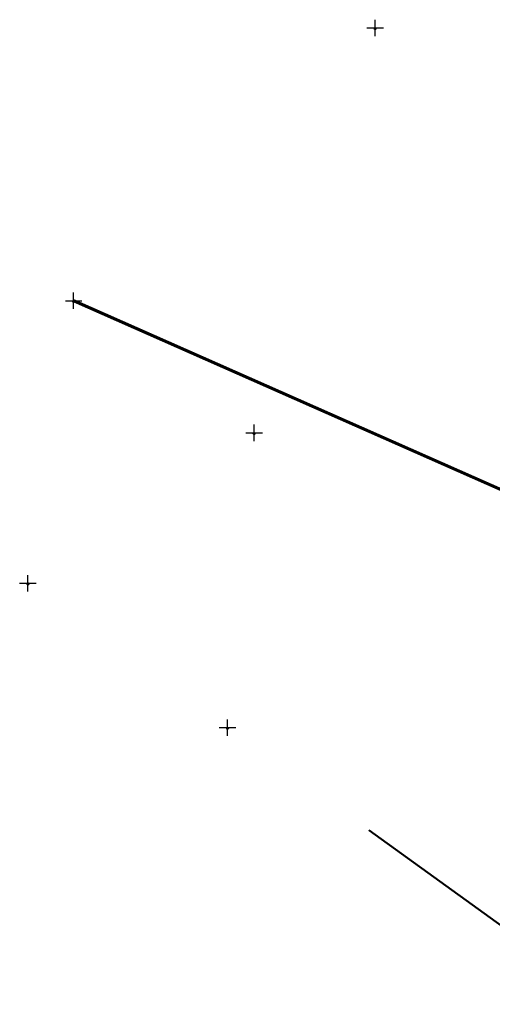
# Model space of a CAD drawing. Header units: metres. Extents: x 93583 to 94019, y 1247145 to 1247423.
# Tile 252 of 256: x 93583 to 93641, y 1247269 to 1247388. Entities that reach past the tile are written whole.
import ezdxf

# ---------------------------------------------------------------- set-up
doc = ezdxf.new("R2010")
doc.units = ezdxf.units.M
doc.header["$PDMODE"] = 2
doc.header["$PDSIZE"] = 1
for name, color, linetype in [('BKK_høyspent_luft', 10, 'Continuous'), ('Master', 7, 'Continuous'), ('Telenor_luft', 50, 'Continuous')]:
    doc.layers.add(name, color=color, linetype=linetype)

msp = doc.modelspace()

# ---------------------------------------------------------------- linework, layer by layer
at = {"layer": 'BKK_høyspent_luft'}
msp.add_polyline3d([(93589.95, 1247354.16, 42.26), (93681.81, 1247313.56, 31.39), (93843.43, 1247327.77, 10.96), (93986.48, 1247305.98, 31.46), (93997.32, 1247252.45, 40.5), (94018.27, 1247145.63, 34.5)], dxfattribs=at)
at = {"layer": 'Master'}
for p in [(93626.66, 1247387.35, 40.23), (93589.95, 1247354.16, 42.26), (93611.93, 1247338.09, 27.19), (93584.39, 1247319.79, 29.83), (93608.69, 1247302.23, 21.94)]:
    msp.add_point(p, dxfattribs=at)
at = {"layer": 'Telenor_luft'}
msp.add_polyline3d([(93625.93, 1247289.73, 8), (93647.79, 1247273.95, 19.31)], dxfattribs=at)

# ---------------------------------------------------------------- meshes
at = {"layer": 'BKK_høyspent_luft'}
mesh = msp.add_polyface(dxfattribs=at)
corners = [(93589.94, 1247354.15, 42.26), (93589.93, 1247354.13, 42.25), (93589.94, 1247354.14, 42.26), (93589.9, 1247354.08, 42.15), (93589.98, 1247354.26, 42.17), (93589.97, 1247354.25, 42.11), (93589.98, 1247354.24, 42.23), (93589.97, 1247354.21, 42.25), (93589.93, 1247354.18, 42.06), (93589.94, 1247354.2, 42.07), (93589.94, 1247354.19, 42.06), (93589.95, 1247354.21, 42.07), (93589.96, 1247354.23, 42.09), (93589.95, 1247354.22, 42.08), (93589.92, 1247354.16, 42.06), (93589.96, 1247354.18, 42.26), (93589.96, 1247354.2, 42.25), (93589.95, 1247354.17, 42.26), (93589.93, 1247354.17, 42.06), (93589.92, 1247354.11, 42.24), (93589.95, 1247354.16, 42.26), (93589.91, 1247354.14, 42.07), (93589.92, 1247354.15, 42.07), (93589.9, 1247354.08, 42.19), (93589.91, 1247354.12, 42.08), (93589.93, 1247354.12, 42.25), (93589.9, 1247354.09, 42.11), (93589.9, 1247354.11, 42.09), (93589.91, 1247354.12, 42.08), (93589.91, 1247354.09, 42.21), (93589.92, 1247354.1, 42.23), (93589.91, 1247354.09, 42.22), (93589.9, 1247354.1, 42.1), (93589.9, 1247354.08, 42.2), (93589.9, 1247354.08, 42.14), (93589.9, 1247354.09, 42.12), (93589.9, 1247354.08, 42.17), (93589.9, 1247354.08, 42.16)]
mesh.append_faces([[corners[k] for k in face] for face in [(0, 1, 2), (3, 4, 5), (4, 3, 6), (6, 3, 7), (8, 9, 10), (11, 12, 13), (9, 12, 11), (9, 14, 12), (14, 9, 8), (12, 14, 5), (7, 15, 16), (3, 5, 14), (7, 17, 15), (14, 8, 18), (7, 19, 17), (17, 0, 20), (17, 1, 0), (17, 19, 1), (21, 14, 22), (7, 3, 23), (24, 14, 21), (1, 19, 25), (26, 14, 24), (27, 24, 28), (24, 27, 26), (29, 30, 19), (30, 29, 31), (26, 27, 32), (7, 23, 19), (3, 14, 26), (19, 23, 29), (29, 23, 33), (34, 26, 35), (3, 26, 34), (3, 36, 23), (3, 37, 36)]])
mesh = msp.add_polyface(dxfattribs=at)
corners = [(93589.9, 1247354.08, 42.16), (93681.78, 1247313.46, 31.3), (93589.9, 1247354.08, 42.17), (93681.79, 1247313.46, 31.32), (93589.9, 1247354.08, 42.19), (93681.79, 1247313.47, 31.33), (93589.9, 1247354.08, 42.2), (93681.79, 1247313.47, 31.34), (93589.91, 1247354.09, 42.21), (93681.79, 1247313.48, 31.35), (93589.91, 1247354.09, 42.22), (93681.8, 1247313.49, 31.36), (93589.92, 1247354.1, 42.23), (93681.8, 1247313.5, 31.37), (93589.92, 1247354.11, 42.24), (93681.8, 1247313.51, 31.38), (93589.93, 1247354.12, 42.25), (93681.8, 1247313.52, 31.38), (93589.93, 1247354.13, 42.25), (93681.81, 1247313.53, 31.39), (93589.94, 1247354.14, 42.26), (93589.95, 1247354.21, 42.07), (93681.79, 1247313.6, 31.2), (93589.94, 1247354.2, 42.07), (93681.79, 1247313.59, 31.19), (93589.94, 1247354.19, 42.06), (93681.79, 1247313.57, 31.19), (93589.93, 1247354.18, 42.06), (93681.79, 1247313.56, 31.19), (93589.93, 1247354.17, 42.06), (93681.79, 1247313.55, 31.19), (93589.92, 1247354.16, 42.06), (93681.78, 1247313.54, 31.2), (93589.92, 1247354.15, 42.07), (93681.78, 1247313.52, 31.2), (93589.91, 1247354.14, 42.07), (93681.78, 1247313.51, 31.21), (93589.91, 1247354.12, 42.08), (93681.78, 1247313.5, 31.21), (93589.91, 1247354.12, 42.08), (93681.78, 1247313.49, 31.22), (93589.9, 1247354.11, 42.09), (93681.78, 1247313.48, 31.23), (93589.9, 1247354.1, 42.1), (93681.78, 1247313.48, 31.24), (93589.9, 1247354.09, 42.11), (93681.78, 1247313.47, 31.25), (93589.9, 1247354.09, 42.12), (93681.78, 1247313.47, 31.27), (93589.9, 1247354.08, 42.14), (93681.78, 1247313.46, 31.28), (93589.9, 1247354.08, 42.15), (93681.78, 1247313.46, 31.29), (93589.9, 1247354.08, 42.16), (93589.98, 1247354.26, 42.14), (93589.98, 1247354.26, 42.17), (93589.98, 1247354.26, 42.15), (93589.97, 1247354.26, 42.13), (93589.98, 1247354.25, 42.19), (93589.98, 1247354.26, 42.18), (93589.97, 1247354.25, 42.12), (93589.98, 1247354.25, 42.2), (93589.97, 1247354.25, 42.11), (93589.98, 1247354.24, 42.23), (93589.98, 1247354.24, 42.21), (93589.96, 1247354.23, 42.09), (93589.96, 1247354.24, 42.1), (93589.97, 1247354.21, 42.25), (93589.97, 1247354.23, 42.23), (93589.97, 1247354.22, 42.24)]
mesh.append_faces([[corners[k] for k in face] for face in [(0, 1, 2), (2, 3, 4), (4, 5, 6), (6, 7, 8), (8, 9, 10), (10, 11, 12), (12, 13, 14), (14, 15, 16), (16, 17, 18), (18, 19, 20), (21, 22, 23), (23, 24, 25), (25, 26, 27), (27, 28, 29), (29, 30, 31), (31, 32, 33), (33, 34, 35), (35, 36, 37), (37, 38, 39), (39, 40, 41), (41, 42, 43), (43, 44, 45), (45, 46, 47), (47, 48, 49), (49, 50, 51), (51, 52, 53), (54, 55, 56), (57, 55, 54), (55, 58, 59), (60, 55, 57), (55, 61, 58), (62, 55, 60), (55, 63, 61), (61, 63, 64), (65, 62, 66), (67, 68, 63), (68, 67, 69)]])
mesh = msp.add_polyface(dxfattribs=at)
corners = [(93589.9, 1247354.08, 42.16), (93681.78, 1247313.46, 31.29), (93681.78, 1247313.46, 31.3), (93589.9, 1247354.08, 42.17), (93681.79, 1247313.46, 31.32), (93589.9, 1247354.08, 42.19), (93681.79, 1247313.47, 31.33), (93589.94, 1247354.14, 42.26), (93681.81, 1247313.55, 31.39), (93589.94, 1247354.15, 42.26), (93681.81, 1247313.56, 31.39), (93589.95, 1247354.16, 42.26), (93681.81, 1247313.57, 31.39), (93589.95, 1247354.17, 42.26), (93681.82, 1247313.58, 31.39), (93589.96, 1247354.18, 42.26), (93681.82, 1247313.6, 31.38), (93589.96, 1247354.2, 42.25), (93681.82, 1247313.61, 31.38), (93589.97, 1247354.21, 42.25), (93681.82, 1247313.62, 31.37), (93589.97, 1247354.22, 42.24), (93681.82, 1247313.63, 31.36), (93589.97, 1247354.23, 42.23), (93681.82, 1247313.64, 31.36), (93589.98, 1247354.24, 42.23), (93681.82, 1247313.65, 31.34), (93589.98, 1247354.24, 42.21), (93681.82, 1247313.65, 31.33), (93589.98, 1247354.25, 42.2), (93681.82, 1247313.66, 31.32), (93589.98, 1247354.25, 42.19), (93681.82, 1247313.66, 31.31), (93589.98, 1247354.26, 42.18), (93681.82, 1247313.66, 31.3), (93589.98, 1247354.26, 42.17), (93681.82, 1247313.67, 31.28), (93589.98, 1247354.26, 42.15), (93681.81, 1247313.66, 31.27), (93589.98, 1247354.26, 42.14), (93681.81, 1247313.66, 31.26), (93589.97, 1247354.26, 42.13), (93681.81, 1247313.66, 31.25), (93589.97, 1247354.25, 42.12), (93681.81, 1247313.65, 31.24), (93589.97, 1247354.25, 42.11), (93681.8, 1247313.64, 31.23), (93589.96, 1247354.24, 42.1), (93681.8, 1247313.63, 31.22), (93589.96, 1247354.23, 42.09), (93681.8, 1247313.62, 31.21), (93589.95, 1247354.22, 42.08), (93681.8, 1247313.61, 31.2), (93589.95, 1247354.21, 42.07), (93589.92, 1247354.15, 42.07), (93681.78, 1247313.54, 31.2), (93681.78, 1247313.52, 31.2), (93589.91, 1247354.14, 42.07), (93681.78, 1247313.51, 31.21), (93589.91, 1247354.12, 42.08), (93681.78, 1247313.5, 31.21), (93589.91, 1247354.12, 42.08), (93681.78, 1247313.49, 31.22), (93589.9, 1247354.11, 42.09), (93681.78, 1247313.48, 31.23), (93589.9, 1247354.1, 42.1), (93681.78, 1247313.48, 31.24), (93589.9, 1247354.09, 42.11), (93681.78, 1247313.47, 31.25), (93589.9, 1247354.09, 42.12), (93681.78, 1247313.47, 31.27), (93589.9, 1247354.08, 42.14), (93681.78, 1247313.46, 31.28), (93589.9, 1247354.08, 42.15), (93681.78, 1247313.46, 31.29)]
mesh.append_faces([[corners[k] for k in face] for face in [(0, 1, 2), (3, 2, 4), (5, 4, 6), (7, 8, 9), (9, 10, 11), (11, 12, 13), (13, 14, 15), (15, 16, 17), (17, 18, 19), (19, 20, 21), (21, 22, 23), (23, 24, 25), (25, 26, 27), (27, 28, 29), (29, 30, 31), (31, 32, 33), (33, 34, 35), (35, 36, 37), (37, 38, 39), (39, 40, 41), (41, 42, 43), (43, 44, 45), (45, 46, 47), (47, 48, 49), (49, 50, 51), (51, 52, 53), (54, 55, 56), (57, 56, 58), (59, 58, 60), (61, 60, 62), (63, 62, 64), (65, 64, 66), (67, 66, 68), (69, 68, 70), (71, 70, 72), (73, 72, 74)]])
mesh = msp.add_polyface(dxfattribs=at)
corners = [(93589.9, 1247354.08, 42.2), (93681.79, 1247313.47, 31.33), (93681.79, 1247313.47, 31.34), (93589.91, 1247354.09, 42.21), (93681.79, 1247313.48, 31.35), (93589.91, 1247354.09, 42.22), (93681.8, 1247313.49, 31.36), (93589.92, 1247354.1, 42.23), (93681.8, 1247313.5, 31.37), (93589.92, 1247354.11, 42.24), (93681.8, 1247313.51, 31.38), (93589.93, 1247354.12, 42.25), (93681.8, 1247313.52, 31.38), (93589.93, 1247354.13, 42.25), (93681.81, 1247313.53, 31.39), (93589.94, 1247354.14, 42.26), (93681.81, 1247313.55, 31.39), (93589.94, 1247354.15, 42.26), (93681.81, 1247313.56, 31.39), (93589.95, 1247354.16, 42.26), (93681.81, 1247313.57, 31.39), (93589.95, 1247354.17, 42.26), (93681.82, 1247313.58, 31.39), (93589.96, 1247354.18, 42.26), (93681.82, 1247313.6, 31.38), (93589.96, 1247354.2, 42.25), (93681.82, 1247313.61, 31.38), (93589.97, 1247354.21, 42.25), (93681.82, 1247313.62, 31.37), (93589.97, 1247354.22, 42.24), (93681.82, 1247313.63, 31.36), (93589.97, 1247354.23, 42.23), (93681.82, 1247313.64, 31.36), (93589.98, 1247354.24, 42.23), (93681.82, 1247313.65, 31.34), (93589.98, 1247354.24, 42.21), (93681.82, 1247313.65, 31.33), (93589.98, 1247354.25, 42.2), (93681.82, 1247313.66, 31.32), (93589.98, 1247354.25, 42.19), (93681.82, 1247313.66, 31.31), (93589.98, 1247354.26, 42.18), (93681.82, 1247313.66, 31.3), (93589.98, 1247354.26, 42.17), (93681.82, 1247313.67, 31.28), (93589.98, 1247354.26, 42.15), (93681.81, 1247313.66, 31.27), (93589.98, 1247354.26, 42.14), (93681.81, 1247313.66, 31.26), (93589.97, 1247354.26, 42.13), (93681.81, 1247313.66, 31.25), (93589.97, 1247354.25, 42.12), (93681.81, 1247313.65, 31.24), (93589.97, 1247354.25, 42.11), (93681.8, 1247313.64, 31.23), (93589.96, 1247354.24, 42.1), (93681.8, 1247313.63, 31.22), (93589.96, 1247354.23, 42.09), (93681.8, 1247313.62, 31.21), (93589.95, 1247354.22, 42.08), (93681.8, 1247313.61, 31.2), (93589.95, 1247354.21, 42.07), (93681.79, 1247313.6, 31.2), (93589.94, 1247354.2, 42.07), (93681.79, 1247313.59, 31.19), (93589.94, 1247354.19, 42.06), (93681.79, 1247313.57, 31.19), (93589.93, 1247354.18, 42.06), (93681.79, 1247313.56, 31.19), (93589.93, 1247354.17, 42.06), (93681.79, 1247313.55, 31.19), (93589.92, 1247354.16, 42.06), (93681.78, 1247313.54, 31.2), (93681.78, 1247313.48, 31.23), (93843.43, 1247327.68, 10.81), (93681.78, 1247313.48, 31.24)]
mesh.append_faces([[corners[k] for k in face] for face in [(0, 1, 2), (3, 2, 4), (5, 4, 6), (7, 6, 8), (9, 8, 10), (11, 10, 12), (13, 12, 14), (15, 14, 16), (17, 16, 18), (19, 18, 20), (21, 20, 22), (23, 22, 24), (25, 24, 26), (27, 26, 28), (29, 28, 30), (31, 30, 32), (33, 32, 34), (35, 34, 36), (37, 36, 38), (39, 38, 40), (41, 40, 42), (43, 42, 44), (45, 44, 46), (47, 46, 48), (49, 48, 50), (51, 50, 52), (53, 52, 54), (55, 54, 56), (57, 56, 58), (59, 58, 60), (61, 60, 62), (63, 62, 64), (65, 64, 66), (67, 66, 68), (69, 68, 70), (71, 70, 72), (73, 74, 75)]])
at = {"layer": 'Master'}
mesh = msp.add_polyface(dxfattribs=at)
corners = [(93626.56, 1247387.25, 40.23), (93626.56, 1247387.27, 40.23), (93626.56, 1247387.28, 40.23), (93626.56, 1247387.29, 40.23), (93626.57, 1247387.3, 40.23), (93626.58, 1247387.31, 40.23), (93626.58, 1247387.32, 40.23), (93626.59, 1247387.33, 40.23), (93626.6, 1247387.34, 40.23), (93626.62, 1247387.35, 40.23), (93626.63, 1247387.35, 40.23), (93626.64, 1247387.35, 40.23), (93626.65, 1247387.35, 40.23), (93626.67, 1247387.35, 40.23), (93626.68, 1247387.35, 40.23), (93626.69, 1247387.35, 40.23), (93626.7, 1247387.34, 40.23), (93626.71, 1247387.34, 40.23), (93626.72, 1247387.33, 40.23), (93626.73, 1247387.32, 40.23), (93626.74, 1247387.31, 40.23), (93626.75, 1247387.3, 40.23), (93626.75, 1247387.29, 40.23), (93626.75, 1247387.27, 40.23), (93626.76, 1247387.26, 40.23), (93626.76, 1247387.25, 40.23), (93626.75, 1247387.24, 40.23), (93626.75, 1247387.22, 40.23), (93626.75, 1247387.21, 40.23), (93626.74, 1247387.2, 40.23), (93626.73, 1247387.19, 40.23), (93626.72, 1247387.18, 40.23), (93626.71, 1247387.17, 40.23), (93626.7, 1247387.17, 40.23), (93626.69, 1247387.16, 40.23), (93626.68, 1247387.16, 40.23), (93626.67, 1247387.15, 40.23), (93626.65, 1247387.15, 40.23), (93626.64, 1247387.16, 40.23), (93626.63, 1247387.16, 40.23), (93626.62, 1247387.16, 40.23), (93626.6, 1247387.17, 40.23), (93626.59, 1247387.18, 40.23), (93626.58, 1247387.18, 40.23), (93626.58, 1247387.19, 40.23), (93626.57, 1247387.21, 40.23), (93626.56, 1247387.22, 40.23), (93626.56, 1247387.23, 40.23), (93626.56, 1247387.24, 40.23), (93626.56, 1247387.25, 40.23), (93626.56, 1247387.25, 33.93), (93626.56, 1247387.27, 33.93), (93626.56, 1247387.28, 33.93), (93626.56, 1247387.29, 33.93), (93626.57, 1247387.3, 33.93), (93626.58, 1247387.31, 33.93), (93626.58, 1247387.32, 33.93), (93626.59, 1247387.33, 33.93), (93626.6, 1247387.34, 33.93), (93626.62, 1247387.35, 33.93), (93626.63, 1247387.35, 33.93), (93626.64, 1247387.35, 33.93), (93626.65, 1247387.35, 33.93), (93626.67, 1247387.35, 33.93), (93626.68, 1247387.35, 33.93), (93626.69, 1247387.35, 33.93), (93626.7, 1247387.34, 33.93), (93626.71, 1247387.34, 33.93), (93626.72, 1247387.33, 33.93), (93626.73, 1247387.32, 33.93), (93626.74, 1247387.31, 33.93), (93626.75, 1247387.3, 33.93), (93626.75, 1247387.29, 33.93), (93626.75, 1247387.27, 33.93), (93626.76, 1247387.26, 33.93), (93626.76, 1247387.25, 33.93), (93626.75, 1247387.24, 33.93), (93626.75, 1247387.22, 33.93), (93626.75, 1247387.21, 33.93), (93626.74, 1247387.2, 33.93), (93626.73, 1247387.19, 33.93), (93626.72, 1247387.18, 33.93), (93626.71, 1247387.17, 33.93), (93626.7, 1247387.17, 33.93), (93626.69, 1247387.16, 33.93), (93626.68, 1247387.16, 33.93), (93626.67, 1247387.15, 33.93), (93626.65, 1247387.15, 33.93), (93626.64, 1247387.16, 33.93), (93626.63, 1247387.16, 33.93), (93626.62, 1247387.16, 33.93), (93626.6, 1247387.17, 33.93), (93626.59, 1247387.18, 33.93), (93626.58, 1247387.18, 33.93), (93626.58, 1247387.19, 33.93), (93626.57, 1247387.21, 33.93), (93626.56, 1247387.22, 33.93), (93626.56, 1247387.23, 33.93), (93626.56, 1247387.24, 33.93), (93626.56, 1247387.25, 33.93)]
mesh.append_faces([[corners[k] for k in face] for face in [(0, 50, 51), (0, 51, 1), (1, 51, 52), (1, 52, 2), (2, 52, 53), (2, 53, 3), (3, 53, 54), (3, 54, 4), (4, 54, 55), (4, 55, 5), (5, 55, 56), (5, 56, 6), (6, 56, 57), (6, 57, 7), (7, 57, 58), (7, 58, 8), (8, 58, 59), (8, 59, 9), (9, 59, 60), (9, 60, 10), (10, 60, 61), (10, 61, 11), (11, 61, 62), (11, 62, 12), (12, 62, 63), (12, 63, 13), (13, 63, 64), (13, 64, 14), (14, 64, 65), (14, 65, 15), (15, 65, 66), (15, 66, 16), (16, 66, 67), (16, 67, 17), (17, 67, 68), (17, 68, 18), (18, 68, 69), (18, 69, 19), (19, 69, 70), (19, 70, 20), (20, 70, 71), (20, 71, 21), (21, 71, 72), (21, 72, 22), (22, 72, 73), (22, 73, 23), (23, 73, 74), (23, 74, 24), (24, 74, 75), (24, 75, 25), (25, 75, 76), (25, 76, 26), (26, 76, 77), (26, 77, 27), (27, 77, 78), (27, 78, 28), (28, 78, 79), (28, 79, 29), (29, 79, 80), (29, 80, 30), (30, 80, 81), (30, 81, 31), (31, 81, 82), (31, 82, 32), (32, 82, 83), (32, 83, 33), (33, 83, 84), (33, 84, 34), (34, 84, 85), (34, 85, 35), (35, 85, 86), (35, 86, 36), (36, 86, 87), (36, 87, 37), (37, 87, 88), (37, 88, 38), (38, 88, 89), (38, 89, 39), (39, 89, 90), (39, 90, 40), (40, 90, 91), (40, 91, 41), (41, 91, 92), (41, 92, 42), (42, 92, 93), (42, 93, 43), (43, 93, 94), (43, 94, 44), (44, 94, 95), (44, 95, 45), (45, 95, 96), (45, 96, 46), (46, 96, 97), (46, 97, 47), (47, 97, 98), (47, 98, 48), (48, 98, 99), (48, 99, 49), (26, 24, 25), (11, 9, 10), (27, 24, 26), (24, 22, 23), (28, 24, 27), (24, 21, 22), (29, 24, 28), (24, 19, 21), (21, 19, 20), (48, 24, 29), (24, 48, 19), (31, 29, 30), (19, 48, 16), (16, 18, 19), (18, 16, 17), (36, 34, 35), (33, 31, 32), (34, 31, 33), (34, 38, 31), (38, 34, 36), (31, 38, 29), (16, 14, 15), (48, 29, 38), (16, 13, 14), (38, 36, 37), (16, 7, 13), (13, 11, 12), (13, 9, 11), (13, 7, 9), (40, 38, 39), (16, 48, 2), (41, 38, 40), (9, 7, 8), (45, 38, 41), (43, 41, 42), (41, 43, 45), (4, 6, 7), (6, 4, 5), (45, 43, 44), (16, 2, 7), (48, 38, 45), (7, 2, 4), (4, 2, 3), (47, 45, 46), (48, 45, 47), (48, 1, 2), (48, 0, 1), (76, 74, 75), (61, 59, 60), (77, 74, 76), (74, 72, 73), (78, 74, 77), (74, 71, 72), (79, 74, 78), (74, 69, 71), (71, 69, 70), (98, 74, 79), (74, 98, 69), (81, 79, 80), (69, 98, 66), (66, 68, 69), (68, 66, 67), (86, 84, 85), (83, 81, 82), (84, 81, 83), (84, 88, 81), (88, 84, 86), (81, 88, 79), (66, 64, 65), (98, 79, 88), (66, 63, 64), (88, 86, 87), (66, 57, 63), (63, 61, 62), (63, 59, 61), (63, 57, 59), (90, 88, 89), (66, 98, 52), (91, 88, 90), (59, 57, 58), (95, 88, 91), (93, 91, 92), (91, 93, 95), (54, 56, 57), (56, 54, 55), (95, 93, 94), (66, 52, 57), (98, 88, 95), (57, 52, 54), (54, 52, 53), (97, 95, 96), (98, 95, 97), (98, 51, 52), (98, 50, 51)]])
mesh = msp.add_polyface(dxfattribs=at)
corners = [(93589.85, 1247354.06, 42.26), (93589.85, 1247354.08, 42.26), (93589.85, 1247354.09, 42.26), (93589.86, 1247354.1, 42.26), (93589.86, 1247354.11, 42.26), (93589.87, 1247354.12, 42.26), (93589.88, 1247354.13, 42.26), (93589.89, 1247354.14, 42.26), (93589.9, 1247354.15, 42.26), (93589.91, 1247354.16, 42.26), (93589.92, 1247354.16, 42.26), (93589.93, 1247354.16, 42.26), (93589.94, 1247354.16, 42.26), (93589.96, 1247354.16, 42.26), (93589.97, 1247354.16, 42.26), (93589.98, 1247354.16, 42.26), (93589.99, 1247354.15, 42.26), (93590.01, 1247354.15, 42.26), (93590.02, 1247354.14, 42.26), (93590.02, 1247354.13, 42.26), (93590.03, 1247354.12, 42.26), (93590.04, 1247354.11, 42.26), (93590.04, 1247354.1, 42.26), (93590.05, 1247354.08, 42.26), (93590.05, 1247354.07, 42.26), (93590.05, 1247354.06, 42.26), (93590.05, 1247354.05, 42.26), (93590.04, 1247354.03, 42.26), (93590.04, 1247354.02, 42.26), (93590.03, 1247354.01, 42.26), (93590.02, 1247354, 42.26), (93590.02, 1247353.99, 42.26), (93590.01, 1247353.98, 42.26), (93589.99, 1247353.98, 42.26), (93589.98, 1247353.97, 42.26), (93589.97, 1247353.97, 42.26), (93589.96, 1247353.96, 42.26), (93589.94, 1247353.96, 42.26), (93589.93, 1247353.97, 42.26), (93589.92, 1247353.97, 42.26), (93589.91, 1247353.97, 42.26), (93589.9, 1247353.98, 42.26), (93589.89, 1247353.99, 42.26), (93589.88, 1247353.99, 42.26), (93589.87, 1247354, 42.26), (93589.86, 1247354.02, 42.26), (93589.86, 1247354.03, 42.26), (93589.85, 1247354.04, 42.26), (93589.85, 1247354.05, 42.26), (93589.85, 1247354.06, 42.26), (93589.85, 1247354.06, 32), (93589.85, 1247354.08, 32), (93589.85, 1247354.09, 32), (93589.86, 1247354.1, 32), (93589.86, 1247354.11, 32), (93589.87, 1247354.12, 32), (93589.88, 1247354.13, 32), (93589.89, 1247354.14, 32), (93589.9, 1247354.15, 32), (93589.91, 1247354.16, 32), (93589.92, 1247354.16, 32), (93589.93, 1247354.16, 32), (93589.94, 1247354.16, 32), (93589.96, 1247354.16, 32), (93589.97, 1247354.16, 32), (93589.98, 1247354.16, 32), (93589.99, 1247354.15, 32), (93590.01, 1247354.15, 32), (93590.02, 1247354.14, 32), (93590.02, 1247354.13, 32), (93590.03, 1247354.12, 32), (93590.04, 1247354.11, 32), (93590.04, 1247354.1, 32), (93590.05, 1247354.08, 32), (93590.05, 1247354.07, 32), (93590.05, 1247354.06, 32), (93590.05, 1247354.05, 32), (93590.04, 1247354.03, 32), (93590.04, 1247354.02, 32), (93590.03, 1247354.01, 32), (93590.02, 1247354, 32), (93590.02, 1247353.99, 32), (93590.01, 1247353.98, 32), (93589.99, 1247353.98, 32), (93589.98, 1247353.97, 32), (93589.97, 1247353.97, 32), (93589.96, 1247353.96, 32), (93589.94, 1247353.96, 32), (93589.93, 1247353.97, 32), (93589.92, 1247353.97, 32), (93589.91, 1247353.97, 32), (93589.9, 1247353.98, 32), (93589.89, 1247353.99, 32), (93589.88, 1247353.99, 32), (93589.87, 1247354, 32), (93589.86, 1247354.02, 32), (93589.86, 1247354.03, 32), (93589.85, 1247354.04, 32), (93589.85, 1247354.05, 32), (93589.85, 1247354.06, 32)]
mesh.append_faces([[corners[k] for k in face] for face in [(0, 50, 51), (0, 51, 1), (1, 51, 52), (1, 52, 2), (2, 52, 53), (2, 53, 3), (3, 53, 54), (3, 54, 4), (4, 54, 55), (4, 55, 5), (5, 55, 56), (5, 56, 6), (6, 56, 57), (6, 57, 7), (7, 57, 58), (7, 58, 8), (8, 58, 59), (8, 59, 9), (9, 59, 60), (9, 60, 10), (10, 60, 61), (10, 61, 11), (11, 61, 62), (11, 62, 12), (12, 62, 63), (12, 63, 13), (13, 63, 64), (13, 64, 14), (14, 64, 65), (14, 65, 15), (15, 65, 66), (15, 66, 16), (16, 66, 67), (16, 67, 17), (17, 67, 68), (17, 68, 18), (18, 68, 69), (18, 69, 19), (19, 69, 70), (19, 70, 20), (20, 70, 71), (20, 71, 21), (21, 71, 72), (21, 72, 22), (22, 72, 73), (22, 73, 23), (23, 73, 74), (23, 74, 24), (24, 74, 75), (24, 75, 25), (25, 75, 76), (25, 76, 26), (26, 76, 77), (26, 77, 27), (27, 77, 78), (27, 78, 28), (28, 78, 79), (28, 79, 29), (29, 79, 80), (29, 80, 30), (30, 80, 81), (30, 81, 31), (31, 81, 82), (31, 82, 32), (32, 82, 83), (32, 83, 33), (33, 83, 84), (33, 84, 34), (34, 84, 85), (34, 85, 35), (35, 85, 86), (35, 86, 36), (36, 86, 87), (36, 87, 37), (37, 87, 88), (37, 88, 38), (38, 88, 89), (38, 89, 39), (39, 89, 90), (39, 90, 40), (40, 90, 91), (40, 91, 41), (41, 91, 92), (41, 92, 42), (42, 92, 93), (42, 93, 43), (43, 93, 94), (43, 94, 44), (44, 94, 95), (44, 95, 45), (45, 95, 96), (45, 96, 46), (46, 96, 97), (46, 97, 47), (47, 97, 98), (47, 98, 48), (48, 98, 99), (48, 99, 49), (26, 24, 25), (11, 9, 10), (27, 24, 26), (24, 22, 23), (28, 24, 27), (24, 21, 22), (29, 24, 28), (24, 19, 21), (21, 19, 20), (48, 24, 29), (24, 48, 19), (31, 29, 30), (19, 48, 16), (16, 18, 19), (18, 16, 17), (36, 34, 35), (33, 31, 32), (34, 31, 33), (34, 38, 31), (38, 34, 36), (31, 38, 29), (16, 14, 15), (48, 29, 38), (16, 13, 14), (38, 36, 37), (16, 7, 13), (13, 11, 12), (13, 9, 11), (13, 7, 9), (40, 38, 39), (16, 48, 2), (41, 38, 40), (9, 7, 8), (45, 38, 41), (43, 41, 42), (41, 43, 45), (4, 6, 7), (6, 4, 5), (45, 43, 44), (16, 2, 7), (48, 38, 45), (7, 2, 4), (4, 2, 3), (47, 45, 46), (48, 45, 47), (48, 1, 2), (48, 0, 1), (76, 74, 75), (61, 59, 60), (77, 74, 76), (74, 72, 73), (78, 74, 77), (74, 71, 72), (79, 74, 78), (74, 69, 71), (71, 69, 70), (98, 74, 79), (74, 98, 69), (81, 79, 80), (69, 98, 66), (66, 68, 69), (68, 66, 67), (86, 84, 85), (83, 81, 82), (84, 81, 83), (84, 88, 81), (88, 84, 86), (81, 88, 79), (66, 64, 65), (98, 79, 88), (66, 63, 64), (88, 86, 87), (66, 57, 63), (63, 61, 62), (63, 59, 61), (63, 57, 59), (90, 88, 89), (66, 98, 52), (91, 88, 90), (59, 57, 58), (95, 88, 91), (93, 91, 92), (91, 93, 95), (54, 56, 57), (56, 54, 55), (95, 93, 94), (66, 52, 57), (98, 88, 95), (57, 52, 54), (54, 52, 53), (97, 95, 96), (98, 95, 97), (98, 51, 52), (98, 50, 51)]])
mesh = msp.add_polyface(dxfattribs=at)
corners = [(93611.83, 1247337.99, 27.19), (93611.83, 1247338, 27.19), (93611.83, 1247338.01, 27.19), (93611.84, 1247338.03, 27.19), (93611.84, 1247338.04, 27.19), (93611.85, 1247338.05, 27.19), (93611.86, 1247338.06, 27.19), (93611.87, 1247338.07, 27.19), (93611.88, 1247338.07, 27.19), (93611.89, 1247338.08, 27.19), (93611.9, 1247338.08, 27.19), (93611.91, 1247338.09, 27.19), (93611.93, 1247338.09, 27.19), (93611.94, 1247338.09, 27.19), (93611.95, 1247338.09, 27.19), (93611.96, 1247338.08, 27.19), (93611.98, 1247338.08, 27.19), (93611.99, 1247338.07, 27.19), (93612, 1247338.06, 27.19), (93612.01, 1247338.05, 27.19), (93612.01, 1247338.04, 27.19), (93612.02, 1247338.03, 27.19), (93612.02, 1247338.02, 27.19), (93612.03, 1247338.01, 27.19), (93612.03, 1247337.99, 27.19), (93612.03, 1247337.98, 27.19), (93612.03, 1247337.97, 27.19), (93612.02, 1247337.96, 27.19), (93612.02, 1247337.95, 27.19), (93612.01, 1247337.93, 27.19), (93612.01, 1247337.92, 27.19), (93612, 1247337.91, 27.19), (93611.99, 1247337.91, 27.19), (93611.98, 1247337.9, 27.19), (93611.96, 1247337.89, 27.19), (93611.95, 1247337.89, 27.19), (93611.94, 1247337.89, 27.19), (93611.93, 1247337.89, 27.19), (93611.91, 1247337.89, 27.19), (93611.9, 1247337.89, 27.19), (93611.89, 1247337.9, 27.19), (93611.88, 1247337.9, 27.19), (93611.87, 1247337.91, 27.19), (93611.86, 1247337.92, 27.19), (93611.85, 1247337.93, 27.19), (93611.84, 1247337.94, 27.19), (93611.84, 1247337.95, 27.19), (93611.83, 1247337.96, 27.19), (93611.83, 1247337.98, 27.19), (93611.83, 1247337.99, 27.19), (93611.83, 1247337.99, 18.72), (93611.83, 1247338, 18.72), (93611.83, 1247338.01, 18.72), (93611.84, 1247338.03, 18.72), (93611.84, 1247338.04, 18.72), (93611.85, 1247338.05, 18.72), (93611.86, 1247338.06, 18.72), (93611.87, 1247338.07, 18.72), (93611.88, 1247338.07, 18.72), (93611.89, 1247338.08, 18.72), (93611.9, 1247338.08, 18.72), (93611.91, 1247338.09, 18.72), (93611.93, 1247338.09, 18.72), (93611.94, 1247338.09, 18.72), (93611.95, 1247338.09, 18.72), (93611.96, 1247338.08, 18.72), (93611.98, 1247338.08, 18.72), (93611.99, 1247338.07, 18.72), (93612, 1247338.06, 18.72), (93612.01, 1247338.05, 18.72), (93612.01, 1247338.04, 18.72), (93612.02, 1247338.03, 18.72), (93612.02, 1247338.02, 18.72), (93612.03, 1247338.01, 18.72), (93612.03, 1247337.99, 18.72), (93612.03, 1247337.98, 18.72), (93612.03, 1247337.97, 18.72), (93612.02, 1247337.96, 18.72), (93612.02, 1247337.95, 18.72), (93612.01, 1247337.93, 18.72), (93612.01, 1247337.92, 18.72), (93612, 1247337.91, 18.72), (93611.99, 1247337.91, 18.72), (93611.98, 1247337.9, 18.72), (93611.96, 1247337.89, 18.72), (93611.95, 1247337.89, 18.72), (93611.94, 1247337.89, 18.72), (93611.93, 1247337.89, 18.72), (93611.91, 1247337.89, 18.72), (93611.9, 1247337.89, 18.72), (93611.89, 1247337.9, 18.72), (93611.88, 1247337.9, 18.72), (93611.87, 1247337.91, 18.72), (93611.86, 1247337.92, 18.72), (93611.85, 1247337.93, 18.72), (93611.84, 1247337.94, 18.72), (93611.84, 1247337.95, 18.72), (93611.83, 1247337.96, 18.72), (93611.83, 1247337.98, 18.72), (93611.83, 1247337.99, 18.72)]
mesh.append_faces([[corners[k] for k in face] for face in [(0, 50, 51), (0, 51, 1), (1, 51, 52), (1, 52, 2), (2, 52, 53), (2, 53, 3), (3, 53, 54), (3, 54, 4), (4, 54, 55), (4, 55, 5), (5, 55, 56), (5, 56, 6), (6, 56, 57), (6, 57, 7), (7, 57, 58), (7, 58, 8), (8, 58, 59), (8, 59, 9), (9, 59, 60), (9, 60, 10), (10, 60, 61), (10, 61, 11), (11, 61, 62), (11, 62, 12), (12, 62, 63), (12, 63, 13), (13, 63, 64), (13, 64, 14), (14, 64, 65), (14, 65, 15), (15, 65, 66), (15, 66, 16), (16, 66, 67), (16, 67, 17), (17, 67, 68), (17, 68, 18), (18, 68, 69), (18, 69, 19), (19, 69, 70), (19, 70, 20), (20, 70, 71), (20, 71, 21), (21, 71, 72), (21, 72, 22), (22, 72, 73), (22, 73, 23), (23, 73, 74), (23, 74, 24), (24, 74, 75), (24, 75, 25), (25, 75, 76), (25, 76, 26), (26, 76, 77), (26, 77, 27), (27, 77, 78), (27, 78, 28), (28, 78, 79), (28, 79, 29), (29, 79, 80), (29, 80, 30), (30, 80, 81), (30, 81, 31), (31, 81, 82), (31, 82, 32), (32, 82, 83), (32, 83, 33), (33, 83, 84), (33, 84, 34), (34, 84, 85), (34, 85, 35), (35, 85, 86), (35, 86, 36), (36, 86, 87), (36, 87, 37), (37, 87, 88), (37, 88, 38), (38, 88, 89), (38, 89, 39), (39, 89, 90), (39, 90, 40), (40, 90, 91), (40, 91, 41), (41, 91, 92), (41, 92, 42), (42, 92, 93), (42, 93, 43), (43, 93, 94), (43, 94, 44), (44, 94, 95), (44, 95, 45), (45, 95, 96), (45, 96, 46), (46, 96, 97), (46, 97, 47), (47, 97, 98), (47, 98, 48), (48, 98, 99), (48, 99, 49), (26, 24, 25), (11, 9, 10), (27, 24, 26), (24, 22, 23), (28, 24, 27), (24, 21, 22), (29, 24, 28), (24, 19, 21), (21, 19, 20), (48, 24, 29), (24, 48, 19), (31, 29, 30), (19, 48, 16), (16, 18, 19), (18, 16, 17), (36, 34, 35), (33, 31, 32), (34, 31, 33), (34, 38, 31), (38, 34, 36), (31, 38, 29), (16, 14, 15), (48, 29, 38), (16, 13, 14), (38, 36, 37), (16, 7, 13), (13, 11, 12), (13, 9, 11), (13, 7, 9), (40, 38, 39), (16, 48, 2), (41, 38, 40), (9, 7, 8), (45, 38, 41), (43, 41, 42), (41, 43, 45), (4, 6, 7), (6, 4, 5), (45, 43, 44), (16, 2, 7), (48, 38, 45), (7, 2, 4), (4, 2, 3), (47, 45, 46), (48, 45, 47), (48, 1, 2), (48, 0, 1), (76, 74, 75), (61, 59, 60), (77, 74, 76), (74, 72, 73), (78, 74, 77), (74, 71, 72), (79, 74, 78), (74, 69, 71), (71, 69, 70), (98, 74, 79), (74, 98, 69), (81, 79, 80), (69, 98, 66), (66, 68, 69), (68, 66, 67), (86, 84, 85), (83, 81, 82), (84, 81, 83), (84, 88, 81), (88, 84, 86), (81, 88, 79), (66, 64, 65), (98, 79, 88), (66, 63, 64), (88, 86, 87), (66, 57, 63), (63, 61, 62), (63, 59, 61), (63, 57, 59), (90, 88, 89), (66, 98, 52), (91, 88, 90), (59, 57, 58), (95, 88, 91), (93, 91, 92), (91, 93, 95), (54, 56, 57), (56, 54, 55), (95, 93, 94), (66, 52, 57), (98, 88, 95), (57, 52, 54), (54, 52, 53), (97, 95, 96), (98, 95, 97), (98, 51, 52), (98, 50, 51)]])
mesh = msp.add_polyface(dxfattribs=at)
corners = [(93584.29, 1247319.69, 29.83), (93584.29, 1247319.71, 29.83), (93584.3, 1247319.72, 29.83), (93584.3, 1247319.73, 29.83), (93584.31, 1247319.74, 29.83), (93584.31, 1247319.75, 29.83), (93584.32, 1247319.76, 29.83), (93584.33, 1247319.77, 29.83), (93584.34, 1247319.78, 29.83), (93584.35, 1247319.79, 29.83), (93584.36, 1247319.79, 29.83), (93584.38, 1247319.79, 29.83), (93584.39, 1247319.79, 29.83), (93584.4, 1247319.79, 29.83), (93584.42, 1247319.79, 29.83), (93584.43, 1247319.79, 29.83), (93584.44, 1247319.78, 29.83), (93584.45, 1247319.78, 29.83), (93584.46, 1247319.77, 29.83), (93584.47, 1247319.76, 29.83), (93584.48, 1247319.75, 29.83), (93584.48, 1247319.74, 29.83), (93584.49, 1247319.73, 29.83), (93584.49, 1247319.71, 29.83), (93584.49, 1247319.7, 29.83), (93584.49, 1247319.69, 29.83), (93584.49, 1247319.68, 29.83), (93584.49, 1247319.66, 29.83), (93584.48, 1247319.65, 29.83), (93584.48, 1247319.64, 29.83), (93584.47, 1247319.63, 29.83), (93584.46, 1247319.62, 29.83), (93584.45, 1247319.61, 29.83), (93584.44, 1247319.61, 29.83), (93584.43, 1247319.6, 29.83), (93584.42, 1247319.6, 29.83), (93584.4, 1247319.6, 29.83), (93584.39, 1247319.59, 29.83), (93584.38, 1247319.6, 29.83), (93584.36, 1247319.6, 29.83), (93584.35, 1247319.6, 29.83), (93584.34, 1247319.61, 29.83), (93584.33, 1247319.62, 29.83), (93584.32, 1247319.63, 29.83), (93584.31, 1247319.63, 29.83), (93584.31, 1247319.65, 29.83), (93584.3, 1247319.66, 29.83), (93584.3, 1247319.67, 29.83), (93584.29, 1247319.68, 29.83), (93584.29, 1247319.69, 29.83), (93584.29, 1247319.69, 21), (93584.29, 1247319.71, 21), (93584.3, 1247319.72, 21), (93584.3, 1247319.73, 21), (93584.31, 1247319.74, 21), (93584.31, 1247319.75, 21), (93584.32, 1247319.76, 21), (93584.33, 1247319.77, 21), (93584.34, 1247319.78, 21), (93584.35, 1247319.79, 21), (93584.36, 1247319.79, 21), (93584.38, 1247319.79, 21), (93584.39, 1247319.79, 21), (93584.4, 1247319.79, 21), (93584.42, 1247319.79, 21), (93584.43, 1247319.79, 21), (93584.44, 1247319.78, 21), (93584.45, 1247319.78, 21), (93584.46, 1247319.77, 21), (93584.47, 1247319.76, 21), (93584.48, 1247319.75, 21), (93584.48, 1247319.74, 21), (93584.49, 1247319.73, 21), (93584.49, 1247319.71, 21), (93584.49, 1247319.7, 21), (93584.49, 1247319.69, 21), (93584.49, 1247319.68, 21), (93584.49, 1247319.66, 21), (93584.48, 1247319.65, 21), (93584.48, 1247319.64, 21), (93584.47, 1247319.63, 21), (93584.46, 1247319.62, 21), (93584.45, 1247319.61, 21), (93584.44, 1247319.61, 21), (93584.43, 1247319.6, 21), (93584.42, 1247319.6, 21), (93584.4, 1247319.6, 21), (93584.39, 1247319.59, 21), (93584.38, 1247319.6, 21), (93584.36, 1247319.6, 21), (93584.35, 1247319.6, 21), (93584.34, 1247319.61, 21), (93584.33, 1247319.62, 21), (93584.32, 1247319.63, 21), (93584.31, 1247319.63, 21), (93584.31, 1247319.65, 21), (93584.3, 1247319.66, 21), (93584.3, 1247319.67, 21), (93584.29, 1247319.68, 21), (93584.29, 1247319.69, 21)]
mesh.append_faces([[corners[k] for k in face] for face in [(0, 50, 51), (0, 51, 1), (1, 51, 52), (1, 52, 2), (2, 52, 53), (2, 53, 3), (3, 53, 54), (3, 54, 4), (4, 54, 55), (4, 55, 5), (5, 55, 56), (5, 56, 6), (6, 56, 57), (6, 57, 7), (7, 57, 58), (7, 58, 8), (8, 58, 59), (8, 59, 9), (9, 59, 60), (9, 60, 10), (10, 60, 61), (10, 61, 11), (11, 61, 62), (11, 62, 12), (12, 62, 63), (12, 63, 13), (13, 63, 64), (13, 64, 14), (14, 64, 65), (14, 65, 15), (15, 65, 66), (15, 66, 16), (16, 66, 67), (16, 67, 17), (17, 67, 68), (17, 68, 18), (18, 68, 69), (18, 69, 19), (19, 69, 70), (19, 70, 20), (20, 70, 71), (20, 71, 21), (21, 71, 72), (21, 72, 22), (22, 72, 73), (22, 73, 23), (23, 73, 74), (23, 74, 24), (24, 74, 75), (24, 75, 25), (25, 75, 76), (25, 76, 26), (26, 76, 77), (26, 77, 27), (27, 77, 78), (27, 78, 28), (28, 78, 79), (28, 79, 29), (29, 79, 80), (29, 80, 30), (30, 80, 81), (30, 81, 31), (31, 81, 82), (31, 82, 32), (32, 82, 83), (32, 83, 33), (33, 83, 84), (33, 84, 34), (34, 84, 85), (34, 85, 35), (35, 85, 86), (35, 86, 36), (36, 86, 87), (36, 87, 37), (37, 87, 88), (37, 88, 38), (38, 88, 89), (38, 89, 39), (39, 89, 90), (39, 90, 40), (40, 90, 91), (40, 91, 41), (41, 91, 92), (41, 92, 42), (42, 92, 93), (42, 93, 43), (43, 93, 94), (43, 94, 44), (44, 94, 95), (44, 95, 45), (45, 95, 96), (45, 96, 46), (46, 96, 97), (46, 97, 47), (47, 97, 98), (47, 98, 48), (48, 98, 99), (48, 99, 49), (26, 24, 25), (11, 9, 10), (27, 24, 26), (24, 22, 23), (28, 24, 27), (24, 21, 22), (29, 24, 28), (24, 19, 21), (21, 19, 20), (48, 24, 29), (24, 48, 19), (31, 29, 30), (19, 48, 16), (16, 18, 19), (18, 16, 17), (36, 34, 35), (33, 31, 32), (34, 31, 33), (34, 38, 31), (38, 34, 36), (31, 38, 29), (16, 14, 15), (48, 29, 38), (16, 13, 14), (38, 36, 37), (16, 7, 13), (13, 11, 12), (13, 9, 11), (13, 7, 9), (40, 38, 39), (16, 48, 2), (41, 38, 40), (9, 7, 8), (45, 38, 41), (43, 41, 42), (41, 43, 45), (4, 6, 7), (6, 4, 5), (45, 43, 44), (16, 2, 7), (48, 38, 45), (7, 2, 4), (4, 2, 3), (47, 45, 46), (48, 45, 47), (48, 1, 2), (48, 0, 1), (76, 74, 75), (61, 59, 60), (77, 74, 76), (74, 72, 73), (78, 74, 77), (74, 71, 72), (79, 74, 78), (74, 69, 71), (71, 69, 70), (98, 74, 79), (74, 98, 69), (81, 79, 80), (69, 98, 66), (66, 68, 69), (68, 66, 67), (86, 84, 85), (83, 81, 82), (84, 81, 83), (84, 88, 81), (88, 84, 86), (81, 88, 79), (66, 64, 65), (98, 79, 88), (66, 63, 64), (88, 86, 87), (66, 57, 63), (63, 61, 62), (63, 59, 61), (63, 57, 59), (90, 88, 89), (66, 98, 52), (91, 88, 90), (59, 57, 58), (95, 88, 91), (93, 91, 92), (91, 93, 95), (54, 56, 57), (56, 54, 55), (95, 93, 94), (66, 52, 57), (98, 88, 95), (57, 52, 54), (54, 52, 53), (97, 95, 96), (98, 95, 97), (98, 51, 52), (98, 50, 51)]])
mesh = msp.add_polyface(dxfattribs=at)
corners = [(93608.59, 1247302.13, 21.94), (93608.59, 1247302.14, 21.94), (93608.59, 1247302.15, 21.94), (93608.59, 1247302.17, 21.94), (93608.6, 1247302.18, 21.94), (93608.61, 1247302.19, 21.94), (93608.61, 1247302.2, 21.94), (93608.62, 1247302.21, 21.94), (93608.63, 1247302.21, 21.94), (93608.65, 1247302.22, 21.94), (93608.66, 1247302.23, 21.94), (93608.67, 1247302.23, 21.94), (93608.68, 1247302.23, 21.94), (93608.7, 1247302.23, 21.94), (93608.71, 1247302.23, 21.94), (93608.72, 1247302.22, 21.94), (93608.73, 1247302.22, 21.94), (93608.74, 1247302.21, 21.94), (93608.75, 1247302.2, 21.94), (93608.76, 1247302.19, 21.94), (93608.77, 1247302.18, 21.94), (93608.78, 1247302.17, 21.94), (93608.78, 1247302.16, 21.94), (93608.78, 1247302.15, 21.94), (93608.79, 1247302.14, 21.94), (93608.79, 1247302.12, 21.94), (93608.78, 1247302.11, 21.94), (93608.78, 1247302.1, 21.94), (93608.78, 1247302.09, 21.94), (93608.77, 1247302.07, 21.94), (93608.76, 1247302.06, 21.94), (93608.75, 1247302.06, 21.94), (93608.74, 1247302.05, 21.94), (93608.73, 1247302.04, 21.94), (93608.72, 1247302.04, 21.94), (93608.71, 1247302.03, 21.94), (93608.7, 1247302.03, 21.94), (93608.68, 1247302.03, 21.94), (93608.67, 1247302.03, 21.94), (93608.66, 1247302.03, 21.94), (93608.65, 1247302.04, 21.94), (93608.63, 1247302.04, 21.94), (93608.62, 1247302.05, 21.94), (93608.61, 1247302.06, 21.94), (93608.61, 1247302.07, 21.94), (93608.6, 1247302.08, 21.94), (93608.59, 1247302.09, 21.94), (93608.59, 1247302.1, 21.94), (93608.59, 1247302.12, 21.94), (93608.59, 1247302.13, 21.94), (93608.59, 1247302.13, 13.03), (93608.59, 1247302.14, 13.03), (93608.59, 1247302.15, 13.03), (93608.59, 1247302.17, 13.03), (93608.6, 1247302.18, 13.03), (93608.61, 1247302.19, 13.03), (93608.61, 1247302.2, 13.03), (93608.62, 1247302.21, 13.03), (93608.63, 1247302.21, 13.03), (93608.65, 1247302.22, 13.03), (93608.66, 1247302.23, 13.03), (93608.67, 1247302.23, 13.03), (93608.68, 1247302.23, 13.03), (93608.7, 1247302.23, 13.03), (93608.71, 1247302.23, 13.03), (93608.72, 1247302.22, 13.03), (93608.73, 1247302.22, 13.03), (93608.74, 1247302.21, 13.03), (93608.75, 1247302.2, 13.03), (93608.76, 1247302.19, 13.03), (93608.77, 1247302.18, 13.03), (93608.78, 1247302.17, 13.03), (93608.78, 1247302.16, 13.03), (93608.78, 1247302.15, 13.03), (93608.79, 1247302.14, 13.03), (93608.79, 1247302.12, 13.03), (93608.78, 1247302.11, 13.03), (93608.78, 1247302.1, 13.03), (93608.78, 1247302.09, 13.03), (93608.77, 1247302.07, 13.03), (93608.76, 1247302.06, 13.03), (93608.75, 1247302.06, 13.03), (93608.74, 1247302.05, 13.03), (93608.73, 1247302.04, 13.03), (93608.72, 1247302.04, 13.03), (93608.71, 1247302.03, 13.03), (93608.7, 1247302.03, 13.03), (93608.68, 1247302.03, 13.03), (93608.67, 1247302.03, 13.03), (93608.66, 1247302.03, 13.03), (93608.65, 1247302.04, 13.03), (93608.63, 1247302.04, 13.03), (93608.62, 1247302.05, 13.03), (93608.61, 1247302.06, 13.03), (93608.61, 1247302.07, 13.03), (93608.6, 1247302.08, 13.03), (93608.59, 1247302.09, 13.03), (93608.59, 1247302.1, 13.03), (93608.59, 1247302.12, 13.03), (93608.59, 1247302.13, 13.03)]
mesh.append_faces([[corners[k] for k in face] for face in [(0, 50, 51), (0, 51, 1), (1, 51, 52), (1, 52, 2), (2, 52, 53), (2, 53, 3), (3, 53, 54), (3, 54, 4), (4, 54, 55), (4, 55, 5), (5, 55, 56), (5, 56, 6), (6, 56, 57), (6, 57, 7), (7, 57, 58), (7, 58, 8), (8, 58, 59), (8, 59, 9), (9, 59, 60), (9, 60, 10), (10, 60, 61), (10, 61, 11), (11, 61, 62), (11, 62, 12), (12, 62, 63), (12, 63, 13), (13, 63, 64), (13, 64, 14), (14, 64, 65), (14, 65, 15), (15, 65, 66), (15, 66, 16), (16, 66, 67), (16, 67, 17), (17, 67, 68), (17, 68, 18), (18, 68, 69), (18, 69, 19), (19, 69, 70), (19, 70, 20), (20, 70, 71), (20, 71, 21), (21, 71, 72), (21, 72, 22), (22, 72, 73), (22, 73, 23), (23, 73, 74), (23, 74, 24), (24, 74, 75), (24, 75, 25), (25, 75, 76), (25, 76, 26), (26, 76, 77), (26, 77, 27), (27, 77, 78), (27, 78, 28), (28, 78, 79), (28, 79, 29), (29, 79, 80), (29, 80, 30), (30, 80, 81), (30, 81, 31), (31, 81, 82), (31, 82, 32), (32, 82, 83), (32, 83, 33), (33, 83, 84), (33, 84, 34), (34, 84, 85), (34, 85, 35), (35, 85, 86), (35, 86, 36), (36, 86, 87), (36, 87, 37), (37, 87, 88), (37, 88, 38), (38, 88, 89), (38, 89, 39), (39, 89, 90), (39, 90, 40), (40, 90, 91), (40, 91, 41), (41, 91, 92), (41, 92, 42), (42, 92, 93), (42, 93, 43), (43, 93, 94), (43, 94, 44), (44, 94, 95), (44, 95, 45), (45, 95, 96), (45, 96, 46), (46, 96, 97), (46, 97, 47), (47, 97, 98), (47, 98, 48), (48, 98, 99), (48, 99, 49), (26, 24, 25), (11, 9, 10), (27, 24, 26), (24, 22, 23), (28, 24, 27), (24, 21, 22), (29, 24, 28), (24, 19, 21), (21, 19, 20), (48, 24, 29), (24, 48, 19), (31, 29, 30), (19, 48, 16), (16, 18, 19), (18, 16, 17), (36, 34, 35), (33, 31, 32), (34, 31, 33), (34, 38, 31), (38, 34, 36), (31, 38, 29), (16, 14, 15), (48, 29, 38), (16, 13, 14), (38, 36, 37), (16, 7, 13), (13, 11, 12), (13, 9, 11), (13, 7, 9), (40, 38, 39), (16, 48, 2), (41, 38, 40), (9, 7, 8), (45, 38, 41), (43, 41, 42), (41, 43, 45), (4, 6, 7), (6, 4, 5), (45, 43, 44), (16, 2, 7), (48, 38, 45), (7, 2, 4), (4, 2, 3), (47, 45, 46), (48, 45, 47), (48, 1, 2), (48, 0, 1), (76, 74, 75), (61, 59, 60), (77, 74, 76), (74, 72, 73), (78, 74, 77), (74, 71, 72), (79, 74, 78), (74, 69, 71), (71, 69, 70), (98, 74, 79), (74, 98, 69), (81, 79, 80), (69, 98, 66), (66, 68, 69), (68, 66, 67), (86, 84, 85), (83, 81, 82), (84, 81, 83), (84, 88, 81), (88, 84, 86), (81, 88, 79), (66, 64, 65), (98, 79, 88), (66, 63, 64), (88, 86, 87), (66, 57, 63), (63, 61, 62), (63, 59, 61), (63, 57, 59), (90, 88, 89), (66, 98, 52), (91, 88, 90), (59, 57, 58), (95, 88, 91), (93, 91, 92), (91, 93, 95), (54, 56, 57), (56, 54, 55), (95, 93, 94), (66, 52, 57), (98, 88, 95), (57, 52, 54), (54, 52, 53), (97, 95, 96), (98, 95, 97), (98, 51, 52), (98, 50, 51)]])
at = {"layer": 'Telenor_luft'}
mesh = msp.add_polyface(dxfattribs=at)
corners = [(93625.94, 1247289.73, 7.99), (93625.94, 1247289.73, 7.99), (93625.94, 1247289.73, 7.99), (93625.94, 1247289.73, 7.99), (93625.94, 1247289.73, 8), (93625.94, 1247289.73, 8), (93625.94, 1247289.73, 8), (93625.94, 1247289.73, 8), (93625.94, 1247289.73, 8), (93625.93, 1247289.73, 8), (93625.93, 1247289.73, 8), (93625.93, 1247289.73, 8), (93625.93, 1247289.73, 8), (93625.93, 1247289.73, 8), (93625.93, 1247289.73, 8), (93625.93, 1247289.72, 8), (93625.93, 1247289.72, 8), (93625.93, 1247289.72, 8), (93625.93, 1247289.72, 8), (93625.93, 1247289.72, 8), (93625.93, 1247289.72, 8), (93625.93, 1247289.72, 7.99), (93625.93, 1247289.72, 7.99), (93625.93, 1247289.72, 7.99), (93625.93, 1247289.72, 7.99), (93625.93, 1247289.72, 7.99), (93625.93, 1247289.72, 7.99), (93625.93, 1247289.72, 7.99), (93625.93, 1247289.72, 7.99), (93625.93, 1247289.72, 7.99), (93625.93, 1247289.72, 7.98), (93625.93, 1247289.72, 7.98), (93625.93, 1247289.72, 7.98), (93625.94, 1247289.72, 7.98), (93625.94, 1247289.72, 7.98), (93625.94, 1247289.72, 7.98), (93625.94, 1247289.72, 7.98), (93625.94, 1247289.72, 7.98), (93625.94, 1247289.72, 7.98), (93625.94, 1247289.73, 7.98), (93625.94, 1247289.73, 7.98), (93625.94, 1247289.73, 7.98), (93625.94, 1247289.73, 7.98), (93625.94, 1247289.73, 7.98), (93625.94, 1247289.73, 7.99), (93625.94, 1247289.73, 7.99), (93625.94, 1247289.73, 7.99), (93625.94, 1247289.73, 7.99), (93625.94, 1247289.73, 7.99), (93625.94, 1247289.73, 7.99), (93647.8, 1247273.95, 19.3), (93647.8, 1247273.95, 19.3), (93647.8, 1247273.95, 19.31), (93647.8, 1247273.95, 19.31), (93647.79, 1247273.95, 19.31), (93647.79, 1247273.95, 19.31), (93647.79, 1247273.95, 19.31), (93647.79, 1247273.95, 19.31), (93647.79, 1247273.95, 19.31), (93647.79, 1247273.95, 19.31), (93647.79, 1247273.95, 19.31), (93647.79, 1247273.95, 19.31), (93647.79, 1247273.95, 19.31), (93647.79, 1247273.94, 19.31), (93647.79, 1247273.94, 19.31), (93647.79, 1247273.94, 19.31), (93647.79, 1247273.94, 19.31), (93647.79, 1247273.94, 19.31), (93647.78, 1247273.94, 19.31), (93647.78, 1247273.94, 19.31), (93647.78, 1247273.94, 19.31), (93647.78, 1247273.94, 19.31), (93647.78, 1247273.94, 19.31), (93647.78, 1247273.94, 19.3), (93647.78, 1247273.94, 19.3), (93647.79, 1247273.94, 19.3), (93647.79, 1247273.93, 19.3), (93647.79, 1247273.93, 19.3), (93647.79, 1247273.94, 19.3), (93647.79, 1247273.94, 19.3), (93647.79, 1247273.94, 19.3), (93647.79, 1247273.94, 19.3), (93647.79, 1247273.94, 19.3), (93647.79, 1247273.94, 19.29), (93647.79, 1247273.94, 19.29), (93647.79, 1247273.94, 19.29), (93647.79, 1247273.94, 19.29), (93647.79, 1247273.94, 19.29), (93647.79, 1247273.94, 19.29), (93647.8, 1247273.94, 19.29), (93647.8, 1247273.94, 19.29), (93647.8, 1247273.95, 19.3), (93647.8, 1247273.95, 19.3), (93647.8, 1247273.95, 19.3), (93647.8, 1247273.95, 19.3), (93647.8, 1247273.95, 19.3), (93647.8, 1247273.95, 19.3), (93647.8, 1247273.95, 19.3), (93647.8, 1247273.95, 19.3), (93647.8, 1247273.95, 19.3)]
mesh.append_faces([[corners[k] for k in face] for face in [(0, 50, 51), (0, 51, 1), (1, 51, 52), (1, 52, 2), (2, 52, 53), (2, 53, 3), (3, 53, 54), (3, 54, 4), (4, 54, 55), (4, 55, 5), (5, 55, 56), (5, 56, 6), (6, 56, 57), (6, 57, 7), (7, 57, 58), (7, 58, 8), (8, 58, 59), (8, 59, 9), (9, 59, 60), (9, 60, 10), (10, 60, 61), (10, 61, 11), (11, 61, 62), (11, 62, 12), (12, 62, 63), (12, 63, 13), (13, 63, 64), (13, 64, 14), (14, 64, 65), (14, 65, 15), (15, 65, 66), (15, 66, 16), (16, 66, 67), (16, 67, 17), (17, 67, 68), (17, 68, 18), (18, 68, 69), (18, 69, 19), (19, 69, 70), (19, 70, 20), (20, 70, 71), (20, 71, 21), (21, 71, 72), (21, 72, 22), (22, 72, 73), (22, 73, 23), (23, 73, 74), (23, 74, 24), (24, 74, 75), (24, 75, 25), (25, 75, 76), (25, 76, 26), (26, 76, 77), (26, 77, 27), (27, 77, 78), (27, 78, 28), (28, 78, 79), (28, 79, 29), (29, 79, 80), (29, 80, 30), (30, 80, 81), (30, 81, 31), (31, 81, 82), (31, 82, 32), (32, 82, 83), (32, 83, 33), (33, 83, 84), (33, 84, 34), (34, 84, 85), (34, 85, 35), (35, 85, 86), (35, 86, 36), (36, 86, 87), (36, 87, 37), (37, 87, 88), (37, 88, 38), (38, 88, 89), (38, 89, 39), (39, 89, 90), (39, 90, 40), (40, 90, 91), (40, 91, 41), (41, 91, 92), (41, 92, 42), (42, 92, 93), (42, 93, 43), (43, 93, 94), (43, 94, 44), (44, 94, 95), (44, 95, 45), (45, 95, 96), (45, 96, 46), (46, 96, 97), (46, 97, 47), (47, 97, 98), (47, 98, 48), (48, 98, 99), (48, 99, 49), (27, 25, 26), (12, 10, 11), (25, 22, 24), (22, 25, 27), (24, 22, 23), (27, 30, 22), (30, 27, 28), (30, 28, 29), (18, 21, 22), (21, 18, 20), (20, 18, 19), (30, 32, 22), (32, 30, 31), (18, 16, 17), (18, 12, 16), (33, 35, 32), (35, 33, 34), (15, 12, 13), (12, 15, 16), (22, 12, 18), (12, 22, 10), (15, 13, 14), (39, 36, 38), (36, 39, 35), (38, 36, 37), (35, 40, 32), (40, 35, 39), (22, 9, 10), (9, 22, 32), (9, 4, 8), (9, 0, 4), (0, 9, 32), (44, 40, 42), (42, 40, 41), (8, 6, 7), (0, 32, 40), (8, 4, 6), (44, 42, 43), (6, 4, 5), (4, 0, 2), (0, 40, 44), (48, 45, 47), (45, 48, 44), (4, 2, 3), (47, 45, 46), (0, 44, 48), (2, 0, 1), (77, 75, 76), (62, 60, 61), (75, 72, 74), (72, 75, 77), (74, 72, 73), (77, 80, 72), (80, 77, 78), (80, 78, 79), (68, 71, 72), (71, 68, 70), (70, 68, 69), (80, 82, 72), (82, 80, 81), (68, 66, 67), (68, 62, 66), (83, 85, 82), (85, 83, 84), (65, 62, 63), (62, 65, 66), (72, 62, 68), (62, 72, 60), (65, 63, 64), (89, 86, 88), (86, 89, 85), (88, 86, 87), (85, 90, 82), (90, 85, 89), (72, 59, 60), (59, 72, 82), (59, 54, 58), (59, 50, 54), (50, 59, 82), (94, 90, 92), (92, 90, 91), (58, 56, 57), (50, 82, 90), (58, 54, 56), (94, 92, 93), (56, 54, 55), (54, 50, 52), (50, 90, 94), (98, 95, 97), (95, 98, 94), (54, 52, 53), (97, 95, 96), (50, 94, 98), (52, 50, 51)]])

doc.saveas('drawing.dxf')
